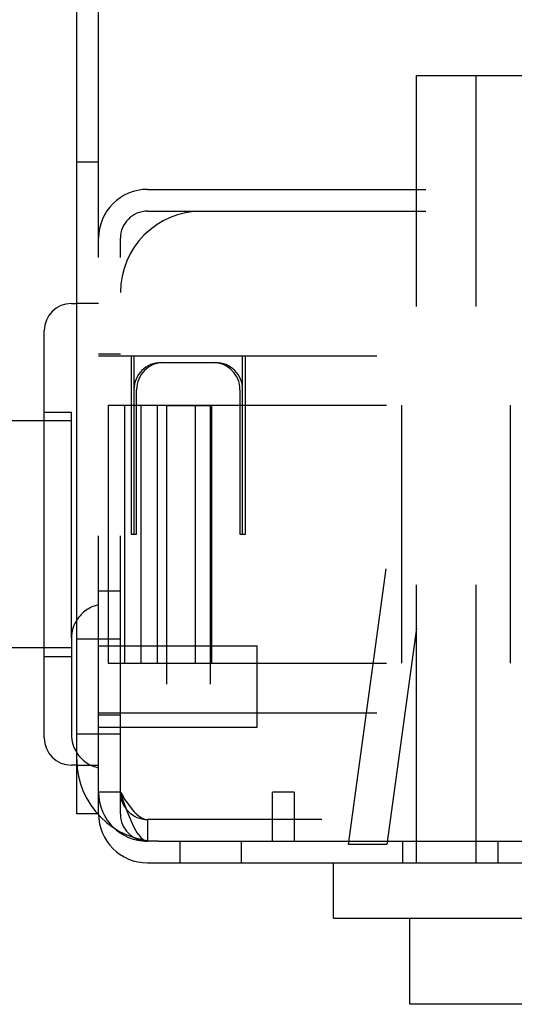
# Model space of a CAD drawing. Header units: inches. Extents: x 0 to 73.3, y 0 to 56.7.
# Tile 2 of 36: x 1.3 to 2, y 25.3 to 26.7. Entities that reach past the tile are written whole.
import ezdxf

# ---------------------------------------------------------------- set-up
doc = ezdxf.new("R2010")
doc.units = ezdxf.units.IN
doc.header["$LTSCALE"] = 4.033333
doc.header["$MEASUREMENT"] = 0
doc.linetypes.add('HIDDEN', pattern=[0.2, 0.1, -0.1])
doc.layers.get('0').update_dxf_attribs({"linetype": 'CONTINUOUS'})
doc.layers.add('DEFAULT_2', color=8, linetype='HIDDEN')

msp = doc.modelspace()

# ---------------------------------------------------------------- linework, layer by layer
at = {"color": 7, "linetype": 'Continuous'}
for p, q in [((1.3623, 25.5522), (1.3623, 28.1191)), ((1.3544, 26.2923), (1.3623, 26.2923)), ((1.3151, 25.6624), (1.3151, 26.2529)), ((1.3151, 26.122), (0.8505, 26.122)), ((1.3544, 25.8071), (1.3544, 25.6673)), ((1.3151, 25.7933), (0.8505, 25.7933)), ((1.3623, 25.623), (1.3544, 25.623)), ((1.6458, 25.5128), (1.6458, 25.5836)), ((1.6773, 25.5836), (1.6458, 25.5836)), ((1.6773, 25.5836), (1.6773, 25.5128)), ((1.3938, 25.5522), (1.3623, 25.5522)), ((1.4804, 25.5128), (4.6143, 25.5128)), ((1.4647, 25.4813), (3.4883, 25.4813)), ((1.7341, 25.4013), (1.7341, 25.4813)), ((1.7341, 25.4013), (2.772, 25.4013)), ((1.8446, 25.2763), (1.8446, 25.4013)), ((2.8486, 25.2763), (1.8446, 25.2763))]:
    msp.add_line(p, q, dxfattribs=at)
for centre, radius, start, end in [((1.3544, 26.2529), 0.0394, 90, 180), ((1.4037, 25.8071), 0.0492, 147.2107, 180), ((1.4037, 25.6673), 0.0492, 180, 212.7893), ((1.3544, 25.6624), 0.0394, 180, 270), ((1.4804, 25.6309), 0.1181, 180, 270), ((1.4647, 25.5522), 0.0709, 180, 270)]:
    msp.add_arc(centre, radius, start, end, dxfattribs=at)
at = {"layer": 'DEFAULT_2', "color": 8, "linetype": 'HIDDEN'}
for p, q in [((1.3938, 25.5522), (1.3938, 28.1191)), ((1.8544, 25.4813), (1.8544, 26.623)), ((1.8544, 26.623), (2.8387, 26.623)), ((1.9411, 25.4813), (1.9411, 26.623)), ((1.3938, 26.497), (1.3623, 26.497)), ((1.4647, 26.4577), (2.5749, 26.4577)), ((1.4647, 26.4262), (2.5749, 26.4262)), ((1.4253, 25.5522), (1.4253, 26.3868)), ((1.3938, 26.2923), (1.3623, 26.2923)), ((1.756, 25.5081), (1.8544, 26.2293)), ((1.3938, 26.2195), (1.4253, 26.2195)), ((1.3938, 26.2165), (2.3623, 26.2165)), ((1.4411, 26.2165), (1.4411, 25.9577)), ((1.445, 26.2165), (1.445, 25.9577)), ((1.6025, 25.9577), (1.6025, 26.2165)), ((1.6064, 25.9577), (1.6064, 26.2165)), ((1.4844, 26.2067), (1.5631, 26.2067)), ((1.4489, 25.9577), (1.4489, 26.1673)), ((1.5985, 26.1673), (1.5985, 25.9577)), ((1.4076, 26.1447), (1.4076, 25.7707)), ((1.4076, 26.1447), (1.9903, 26.1447)), ((1.4312, 26.1447), (1.4312, 25.7707)), ((1.4548, 26.1447), (1.4548, 25.7707)), ((1.4785, 26.1447), (1.4785, 25.7707)), ((1.4922, 26.1437), (1.4922, 25.6988)), ((1.5552, 26.1437), (1.4922, 26.1437)), ((1.5336, 26.1447), (1.5336, 25.7707)), ((1.5552, 26.1437), (1.5552, 25.6988)), ((1.5572, 26.1447), (1.5572, 25.7707)), ((1.8328, 26.1447), (1.8328, 25.7707)), ((1.9903, 26.1447), (1.9903, 25.7707)), ((1.3151, 26.1348), (1.3544, 26.1348)), ((1.3544, 25.8071), (1.3544, 26.1348)), ((1.3544, 26.122), (1.3151, 26.122)), ((1.4411, 25.9577), (1.4489, 25.9577)), ((1.5985, 25.9577), (1.6064, 25.9577)), ((1.4253, 25.875), (1.3938, 25.875)), ((1.8544, 25.8217), (1.8116, 25.5081)), ((1.3623, 25.8061), (1.4253, 25.8061)), ((1.3938, 25.7962), (1.6233, 25.7962)), ((1.6233, 25.6781), (1.6233, 25.7962)), ((1.3544, 25.7933), (1.3151, 25.7933)), ((1.3151, 25.7805), (1.3544, 25.7805)), ((1.4076, 25.7707), (1.9903, 25.7707)), ((1.3938, 25.6988), (2.3623, 25.6988)), ((1.3938, 25.6959), (1.4253, 25.6959)), ((1.3623, 25.6683), (1.4253, 25.6683)), ((1.3938, 25.6781), (1.6233, 25.6781)), ((1.3623, 25.623), (1.3938, 25.623)), ((1.4253, 25.5836), (1.3938, 25.5836)), ((1.4253, 25.5836), (1.4292, 25.5775)), ((1.4253, 25.5836), (1.4286, 25.5744)), ((1.4332, 25.5715), (1.4292, 25.5775)), ((1.4647, 25.5443), (1.4647, 25.5128)), ((3.3308, 25.5443), (1.4647, 25.5443)), ((1.4804, 25.5128), (1.4647, 25.5128)), ((1.5119, 25.4813), (1.5119, 25.5128)), ((1.6005, 25.5128), (1.6005, 25.4813)), ((1.8348, 25.4813), (1.8348, 25.5128)), ((1.9726, 25.4813), (1.9726, 25.5128)), ((1.8116, 25.5081), (1.756, 25.5081))]:
    msp.add_line(p, q, dxfattribs=at)
for points in [[(1.4516, 25.5223), (1.4483, 25.5274), (1.445, 25.5335), (1.4417, 25.5405), (1.4384, 25.5482), (1.4352, 25.5565), (1.4319, 25.5653), (1.4286, 25.5744)], [(1.4332, 25.5715), (1.4371, 25.5658), (1.4411, 25.5605), (1.445, 25.5558), (1.4489, 25.5518), (1.4529, 25.5486), (1.4568, 25.5462), (1.4607, 25.5448), (1.4647, 25.5443)], [(1.4516, 25.5223), (1.4548, 25.5182), (1.4581, 25.5152), (1.4614, 25.5134), (1.4647, 25.5128)]]:
    msp.add_lwpolyline(points, dxfattribs=at)
for centre, radius, start, end in [((1.4647, 26.3868), 0.0709, 90, 180), ((1.5434, 26.3081), 0.1181, 90, 180), ((1.4647, 26.3868), 0.0394, 90, 180), ((1.4844, 26.1673), 0.0394, 90, 180), ((1.4883, 26.1673), 0.0394, 90, 180), ((1.5592, 26.1673), 0.0394, 0, 90), ((1.5631, 26.1673), 0.0394, 0, 90), ((1.4037, 25.8071), 0.0492, 101.537, 147.2107), ((1.4037, 25.6673), 0.0492, 212.7893, 258.463), ((1.4647, 25.5836), 0.0709, 180, 270), ((1.4647, 25.5836), 0.0394, 180, 270), ((1.4647, 25.5522), 0.0394, 180, 270)]:
    msp.add_arc(centre, radius, start, end, dxfattribs=at)

doc.saveas('drawing.dxf')
